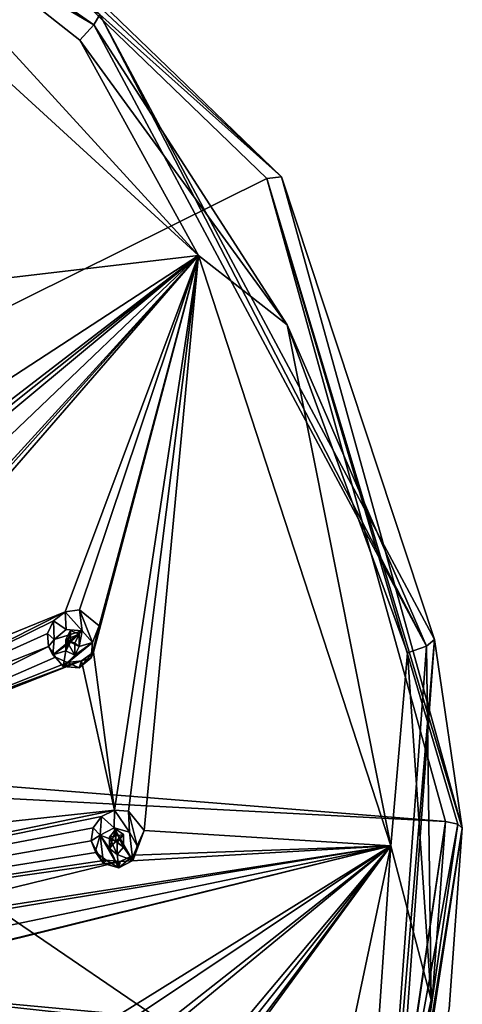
# Model space of a CAD drawing. Header units: millimetres. Extents: x -106 to 198, y -388 to 267.
# Tile 255 of 256: x 183 to 198, y 214 to 250. Entities that reach past the tile are written whole.
import ezdxf

# ---------------------------------------------------------------- set-up
doc = ezdxf.new("R2010")
doc.units = ezdxf.units.MM
doc.header["$LTSCALE"] = 52.148148
for name, color, linetype in [('5793', 7, 'CONTINUOUS'), ('5794', 7, 'CONTINUOUS'), ('5802', 7, 'CONTINUOUS'), ('5810', 7, 'CONTINUOUS'), ('5829', 7, 'CONTINUOUS'), ('5830', 7, 'CONTINUOUS'), ('5844', 7, 'CONTINUOUS'), ('5906', 7, 'CONTINUOUS'), ('5907', 7, 'CONTINUOUS'), ('5908', 7, 'CONTINUOUS'), ('5909', 7, 'CONTINUOUS'), ('5910', 7, 'CONTINUOUS'), ('5911', 7, 'CONTINUOUS'), ('5912', 7, 'CONTINUOUS'), ('5913', 7, 'CONTINUOUS'), ('5914', 7, 'CONTINUOUS'), ('5915', 7, 'CONTINUOUS'), ('6361', 7, 'CONTINUOUS'), ('6376', 7, 'CONTINUOUS'), ('6379', 7, 'CONTINUOUS')]:
    doc.layers.add(name, color=color, linetype=linetype)

msp = doc.modelspace()

# ---------------------------------------------------------------- linework, layer by layer
at = {"layer": '5793', "linetype": 'CONTINUOUS'}
for points in [[(173.945, 260.808, -0.948), (191.474, 243.876, -5.485), (150, 223.267, -21.09), (173.945, 260.808, -0.948)], [(191.474, 243.876, -5.485), (197.891, 220.746, -11.682), (150, 223.267, -21.09), (191.474, 243.876, -5.485)], [(150, 223.267, -21.09), (197.891, 220.746, -11.682), (174.434, 222.631, -18.714), (150, 223.267, -21.09)]]:
    msp.add_3dface(points, dxfattribs=at)
at = {"layer": '5794', "linetype": 'CONTINUOUS'}
for points in [[(174.25, 261.079, 0.078), (185.477, 249.775, 7.754), (192.002, 243.932, -4.517), (174.25, 261.079, 0.078)], [(185.477, 249.775, 7.754), (197.501, 227.29, 1.729), (192.002, 243.932, -4.517), (185.477, 249.775, 7.754)], [(192.002, 243.932, -4.517), (197.501, 227.29, 1.729), (198.5, 220.508, -10.793), (192.002, 243.932, -4.517)], [(197.501, 227.29, 1.729), (195.663, 202.045, -5.035), (198.5, 220.508, -10.793), (197.501, 227.29, 1.729)], [(198.5, 220.508, -10.793), (195.663, 202.045, -5.035), (198.032, 214.015, -12.526), (198.5, 220.508, -10.793)]]:
    msp.add_3dface(points, dxfattribs=at)
at = {"layer": '5802', "linetype": 'CONTINUOUS'}
for points in [[(173.366, 210.266, -21.411), (174.434, 222.631, -18.714), (195.997, 207.906, -15.118), (173.366, 210.266, -21.411)], [(174.434, 222.631, -18.714), (197.891, 220.746, -11.682), (195.997, 207.906, -15.118), (174.434, 222.631, -18.714)], [(195.997, 207.906, -15.118), (197.891, 220.746, -11.682), (196.019, 207.979, -15.099), (195.997, 207.906, -15.118)], [(197.891, 220.746, -11.682), (196.041, 208.052, -15.079), (196.019, 207.979, -15.099), (197.891, 220.746, -11.682)], [(196.041, 208.052, -15.079), (197.891, 220.746, -11.682), (197.42, 214.336, -13.396), (196.041, 208.052, -15.079)]]:
    msp.add_3dface(points, dxfattribs=at)
at = {"layer": '5810', "linetype": 'CONTINUOUS'}
for points in [[(189.021, 241.102, 6.465), (174.713, 256.756, 10.66), (172.31, 256.43, 10.572), (189.021, 241.102, 6.465)], [(184.754, 248.849, 8.541), (174.713, 256.756, 10.66), (189.021, 241.102, 6.465), (184.754, 248.849, 8.541)], [(192.21, 238.615, 5.799), (184.754, 248.849, 8.541), (189.021, 241.102, 6.465), (192.21, 238.615, 5.799)], [(195.938, 219.87, 0.776), (192.21, 238.615, 5.799), (189.021, 241.102, 6.465), (195.938, 219.87, 0.776)], [(196.526, 226.817, 2.638), (192.21, 238.615, 5.799), (195.938, 219.87, 0.776), (196.526, 226.817, 2.638)], [(197.381, 214.331, -0.708), (196.526, 226.817, 2.638), (195.938, 219.87, 0.776), (197.381, 214.331, -0.708)], [(191.327, 198.06, -5.068), (194.712, 202.085, -3.989), (195.938, 219.87, 0.776), (191.327, 198.06, -5.068)], [(194.712, 202.085, -3.989), (197.381, 214.331, -0.708), (195.938, 219.87, 0.776), (194.712, 202.085, -3.989)]]:
    msp.add_3dface(points, dxfattribs=at)
at = {"layer": '5829', "linetype": 'CONTINUOUS'}
for points in [[(196.041, 208.052, -15.079), (197.42, 214.336, -13.396), (198.334, 220.651, -11.326), (196.041, 208.052, -15.079)], [(196.475, 207.837, -14.756), (196.041, 208.052, -15.079), (198.334, 220.651, -11.326), (196.475, 207.837, -14.756)], [(198.5, 220.508, -10.793), (196.475, 207.837, -14.756), (198.334, 220.651, -11.326), (198.5, 220.508, -10.793)], [(197.42, 214.336, -13.396), (197.891, 220.746, -11.682), (198.334, 220.651, -11.326), (197.42, 214.336, -13.396)], [(198.5, 220.508, -10.793), (198.032, 214.015, -12.526), (196.475, 207.837, -14.756), (198.5, 220.508, -10.793)]]:
    msp.add_3dface(points, dxfattribs=at)
at = {"layer": '5830', "linetype": 'CONTINUOUS'}
for points in [[(173.945, 260.808, -0.948), (174.25, 261.079, 0.078), (192.002, 243.932, -4.517), (173.945, 260.808, -0.948)], [(191.474, 243.876, -5.485), (173.945, 260.808, -0.948), (192.002, 243.932, -4.517), (191.474, 243.876, -5.485)], [(191.474, 243.876, -5.485), (192.002, 243.932, -4.517), (198.5, 220.508, -10.793), (191.474, 243.876, -5.485)], [(197.891, 220.746, -11.682), (191.474, 243.876, -5.485), (198.334, 220.651, -11.326), (197.891, 220.746, -11.682)], [(191.474, 243.876, -5.485), (198.5, 220.508, -10.793), (198.334, 220.651, -11.326), (191.474, 243.876, -5.485)]]:
    msp.add_3dface(points, dxfattribs=at)
at = {"layer": '5844', "linetype": 'CONTINUOUS'}
for points in [[(163.1, 262.938, 11.281), (163.021, 262.482, 11.891), (185.263, 249.399, 8.385), (163.1, 262.938, 11.281)], [(185.477, 249.775, 7.754), (163.1, 262.938, 11.281), (185.263, 249.399, 8.385), (185.477, 249.775, 7.754)], [(163.021, 262.482, 11.891), (174.713, 256.756, 10.66), (185.263, 249.399, 8.385), (163.021, 262.482, 11.891)], [(174.713, 256.756, 10.66), (184.754, 248.849, 8.541), (185.263, 249.399, 8.385), (174.713, 256.756, 10.66)], [(185.477, 249.775, 7.754), (185.263, 249.399, 8.385), (197.214, 227.05, 2.397), (185.477, 249.775, 7.754)], [(197.501, 227.29, 1.729), (185.477, 249.775, 7.754), (197.214, 227.05, 2.397), (197.501, 227.29, 1.729)], [(184.754, 248.849, 8.541), (192.21, 238.615, 5.799), (185.263, 249.399, 8.385), (184.754, 248.849, 8.541)], [(185.263, 249.399, 8.385), (192.21, 238.615, 5.799), (197.214, 227.05, 2.397), (185.263, 249.399, 8.385)], [(192.21, 238.615, 5.799), (196.526, 226.817, 2.638), (197.214, 227.05, 2.397), (192.21, 238.615, 5.799)], [(195.663, 202.045, -5.035), (197.501, 227.29, 1.729), (195.387, 201.957, -4.327), (195.663, 202.045, -5.035)], [(197.501, 227.29, 1.729), (197.214, 227.05, 2.397), (195.387, 201.957, -4.327), (197.501, 227.29, 1.729)], [(197.214, 227.05, 2.397), (197.381, 214.331, -0.708), (195.387, 201.957, -4.327), (197.214, 227.05, 2.397)], [(196.526, 226.817, 2.638), (197.381, 214.331, -0.708), (197.214, 227.05, 2.397), (196.526, 226.817, 2.638)], [(197.381, 214.331, -0.708), (194.712, 202.085, -3.989), (195.387, 201.957, -4.327), (197.381, 214.331, -0.708)]]:
    msp.add_3dface(points, dxfattribs=at)
at = {"layer": '5906', "linetype": 'CONTINUOUS'}
for points in [[(185.21, 227.189, 8.476), (185.165, 226.636, 8.327), (185.448, 227.781, 6.564), (185.21, 227.189, 8.476)], [(185.448, 227.781, 6.564), (185.165, 226.636, 8.327), (185.253, 226.838, 6.482), (185.448, 227.781, 6.564)], [(183.784, 226.741, 8.356), (183.625, 227.037, 7.053), (183.884, 226.656, 6.907), (183.784, 226.741, 8.356)], [(184.157, 226.32, 8.243), (183.784, 226.741, 8.356), (183.884, 226.656, 6.907), (184.157, 226.32, 8.243)], [(184.316, 226.464, 6.734), (184.157, 226.32, 8.243), (183.884, 226.656, 6.907), (184.316, 226.464, 6.734)], [(185.165, 226.636, 8.327), (184.729, 226.276, 8.231), (185.253, 226.838, 6.482), (185.165, 226.636, 8.327)], [(185.253, 226.838, 6.482), (184.729, 226.276, 8.231), (184.822, 226.525, 6.576), (185.253, 226.838, 6.482)], [(184.729, 226.276, 8.231), (184.157, 226.32, 8.243), (184.316, 226.464, 6.734), (184.729, 226.276, 8.231)], [(184.822, 226.525, 6.576), (184.729, 226.276, 8.231), (184.316, 226.464, 6.734), (184.822, 226.525, 6.576)]]:
    msp.add_3dface(points, dxfattribs=at)
at = {"layer": '5907', "linetype": 'CONTINUOUS'}
for points in [[(183.829, 227.294, 8.504), (183.784, 226.741, 8.356), (184.838, 227.611, 8.589), (183.829, 227.294, 8.504)], [(184.838, 227.611, 8.589), (183.784, 226.741, 8.356), (184.42, 227.195, 8.477), (184.838, 227.611, 8.589)], [(184.265, 227.654, 8.6), (183.829, 227.294, 8.504), (184.838, 227.611, 8.589), (184.265, 227.654, 8.6)], [(184.735, 227.04, 8.436), (184.838, 227.611, 8.589), (184.42, 227.195, 8.477), (184.735, 227.04, 8.436)], [(185.21, 227.189, 8.476), (184.838, 227.611, 8.589), (184.735, 227.04, 8.436), (185.21, 227.189, 8.476)], [(184.42, 227.195, 8.477), (183.784, 226.741, 8.356), (184.259, 226.891, 8.396), (184.42, 227.195, 8.477)], [(184.157, 226.32, 8.243), (185.165, 226.636, 8.327), (185.21, 227.189, 8.476), (184.157, 226.32, 8.243)], [(184.157, 226.32, 8.243), (185.21, 227.189, 8.476), (184.574, 226.736, 8.354), (184.157, 226.32, 8.243)], [(185.21, 227.189, 8.476), (184.735, 227.04, 8.436), (184.574, 226.736, 8.354), (185.21, 227.189, 8.476)], [(183.784, 226.741, 8.356), (184.157, 226.32, 8.243), (184.259, 226.891, 8.396), (183.784, 226.741, 8.356)], [(184.259, 226.891, 8.396), (184.157, 226.32, 8.243), (184.574, 226.736, 8.354), (184.259, 226.891, 8.396)], [(184.157, 226.32, 8.243), (184.729, 226.276, 8.231), (185.165, 226.636, 8.327), (184.157, 226.32, 8.243)]]:
    msp.add_3dface(points, dxfattribs=at)
at = {"layer": '5908', "linetype": 'CONTINUOUS'}
for points in [[(184.735, 227.04, 8.436), (184.735, 227.489, 6.76), (184.574, 227.162, 6.762), (184.735, 227.04, 8.436)], [(184.259, 226.891, 8.396), (184.574, 226.736, 8.354), (184.259, 227.295, 6.887), (184.259, 226.891, 8.396)], [(184.259, 227.295, 6.887), (184.574, 226.736, 8.354), (184.574, 227.162, 6.762), (184.259, 227.295, 6.887)], [(184.574, 226.736, 8.354), (184.735, 227.04, 8.436), (184.574, 227.162, 6.762), (184.574, 226.736, 8.354)]]:
    msp.add_3dface(points, dxfattribs=at)
at = {"layer": '5909', "linetype": 'CONTINUOUS'}
for points in [[(183.81, 227.967, 7.137), (184.265, 227.654, 8.6), (184.23, 228.284, 7.047), (183.81, 227.967, 7.137)], [(184.23, 228.284, 7.047), (184.838, 227.611, 8.589), (184.742, 228.356, 6.888), (184.23, 228.284, 7.047)], [(184.265, 227.654, 8.6), (184.838, 227.611, 8.589), (184.23, 228.284, 7.047), (184.265, 227.654, 8.6)], [(185.21, 227.189, 8.476), (185.448, 227.781, 6.564), (184.742, 228.356, 6.888), (185.21, 227.189, 8.476)], [(184.838, 227.611, 8.589), (185.21, 227.189, 8.476), (184.742, 228.356, 6.888), (184.838, 227.611, 8.589)], [(183.596, 227.512, 7.137), (183.829, 227.294, 8.504), (183.81, 227.967, 7.137), (183.596, 227.512, 7.137)], [(183.829, 227.294, 8.504), (184.265, 227.654, 8.6), (183.81, 227.967, 7.137), (183.829, 227.294, 8.504)], [(183.625, 227.037, 7.053), (183.829, 227.294, 8.504), (183.596, 227.512, 7.137), (183.625, 227.037, 7.053)], [(183.625, 227.037, 7.053), (183.784, 226.741, 8.356), (183.829, 227.294, 8.504), (183.625, 227.037, 7.053)]]:
    msp.add_3dface(points, dxfattribs=at)
at = {"layer": '5910', "linetype": 'CONTINUOUS'}
for points in [[(184.42, 227.195, 8.477), (184.259, 226.891, 8.396), (184.419, 227.621, 6.885), (184.42, 227.195, 8.477)], [(184.259, 226.891, 8.396), (184.259, 227.295, 6.887), (184.419, 227.621, 6.885), (184.259, 226.891, 8.396)], [(184.735, 227.489, 6.76), (184.42, 227.195, 8.477), (184.419, 227.621, 6.885), (184.735, 227.489, 6.76)], [(184.735, 227.04, 8.436), (184.42, 227.195, 8.477), (184.735, 227.489, 6.76), (184.735, 227.04, 8.436)]]:
    msp.add_3dface(points, dxfattribs=at)
at = {"layer": '5911', "linetype": 'CONTINUOUS'}
for points in [[(186.82, 219.876, 6.516), (186.656, 219.345, 6.374), (187.068, 220.419, 4.591), (186.82, 219.876, 6.516)], [(187.068, 220.419, 4.591), (186.656, 219.345, 6.374), (186.683, 219.535, 4.525), (187.068, 220.419, 4.591)], [(185.328, 219.725, 6.476), (185.162, 220.054, 5.182), (185.331, 219.629, 5.024), (185.328, 219.725, 6.476)], [(185.602, 219.238, 6.345), (185.328, 219.725, 6.476), (185.331, 219.629, 5.024), (185.602, 219.238, 6.345)], [(185.705, 219.355, 4.829), (185.602, 219.238, 6.345), (185.331, 219.629, 5.024), (185.705, 219.355, 4.829)], [(186.152, 219.08, 6.303), (185.602, 219.238, 6.345), (185.705, 219.355, 4.829), (186.152, 219.08, 6.303)], [(186.204, 219.315, 4.644), (186.152, 219.08, 6.303), (185.705, 219.355, 4.829), (186.204, 219.315, 4.644)], [(186.656, 219.345, 6.374), (186.152, 219.08, 6.303), (186.683, 219.535, 4.525), (186.656, 219.345, 6.374)], [(186.683, 219.535, 4.525), (186.152, 219.08, 6.303), (186.204, 219.315, 4.644), (186.683, 219.535, 4.525)]]:
    msp.add_3dface(points, dxfattribs=at)
at = {"layer": '5912', "linetype": 'CONTINUOUS'}
for points in [[(185.995, 220.521, 6.689), (185.491, 220.257, 6.618), (186.047, 220.041, 6.56), (185.995, 220.521, 6.689)], [(185.995, 220.521, 6.689), (186.656, 219.345, 6.374), (186.546, 220.364, 6.647), (185.995, 220.521, 6.689)], [(186.656, 219.345, 6.374), (185.995, 220.521, 6.689), (186.322, 219.826, 6.503), (186.656, 219.345, 6.374)], [(186.322, 219.826, 6.503), (185.995, 220.521, 6.689), (186.047, 220.041, 6.56), (186.322, 219.826, 6.503)], [(186.656, 219.345, 6.374), (186.82, 219.876, 6.516), (186.546, 220.364, 6.647), (186.656, 219.345, 6.374)], [(185.328, 219.725, 6.476), (185.602, 219.238, 6.345), (185.491, 220.257, 6.618), (185.328, 219.725, 6.476)], [(185.602, 219.238, 6.345), (186.152, 219.08, 6.303), (185.491, 220.257, 6.618), (185.602, 219.238, 6.345)], [(185.491, 220.257, 6.618), (186.152, 219.08, 6.303), (185.825, 219.775, 6.489), (185.491, 220.257, 6.618)], [(186.047, 220.041, 6.56), (185.491, 220.257, 6.618), (185.825, 219.775, 6.489), (186.047, 220.041, 6.56)], [(185.825, 219.775, 6.489), (186.152, 219.08, 6.303), (186.1, 219.561, 6.431), (185.825, 219.775, 6.489)], [(186.656, 219.345, 6.374), (186.322, 219.826, 6.503), (186.1, 219.561, 6.431), (186.656, 219.345, 6.374)], [(186.152, 219.08, 6.303), (186.656, 219.345, 6.374), (186.1, 219.561, 6.431), (186.152, 219.08, 6.303)]]:
    msp.add_3dface(points, dxfattribs=at)
at = {"layer": '5913', "linetype": 'CONTINUOUS'}
for points in [[(185.825, 219.775, 6.489), (186.1, 219.561, 6.431), (185.825, 220.18, 4.98), (185.825, 219.775, 6.489)], [(185.825, 220.18, 4.98), (186.1, 219.561, 6.431), (186.099, 219.987, 4.839), (185.825, 220.18, 4.98)], [(186.322, 219.826, 6.503), (186.322, 220.275, 4.827), (186.099, 219.987, 4.839), (186.322, 219.826, 6.503)], [(186.1, 219.561, 6.431), (186.322, 219.826, 6.503), (186.099, 219.987, 4.839), (186.1, 219.561, 6.431)]]:
    msp.add_3dface(points, dxfattribs=at)
at = {"layer": '5914', "linetype": 'CONTINUOUS'}
for points in [[(185.534, 220.927, 5.251), (185.995, 220.521, 6.689), (186.004, 221.154, 5.137), (185.534, 220.927, 5.251)], [(185.995, 220.521, 6.689), (186.546, 220.364, 6.647), (186.004, 221.154, 5.137), (185.995, 220.521, 6.689)], [(186.004, 221.154, 5.137), (186.546, 220.364, 6.647), (186.51, 221.122, 4.95), (186.004, 221.154, 5.137)], [(186.82, 219.876, 6.516), (187.068, 220.419, 4.591), (186.51, 221.122, 4.95), (186.82, 219.876, 6.516)], [(186.546, 220.364, 6.647), (186.82, 219.876, 6.516), (186.51, 221.122, 4.95), (186.546, 220.364, 6.647)], [(185.234, 220.524, 5.264), (185.491, 220.257, 6.618), (185.534, 220.927, 5.251), (185.234, 220.524, 5.264)], [(185.491, 220.257, 6.618), (185.995, 220.521, 6.689), (185.534, 220.927, 5.251), (185.491, 220.257, 6.618)], [(185.162, 220.054, 5.182), (185.491, 220.257, 6.618), (185.234, 220.524, 5.264), (185.162, 220.054, 5.182)], [(185.162, 220.054, 5.182), (185.328, 219.725, 6.476), (185.491, 220.257, 6.618), (185.162, 220.054, 5.182)]]:
    msp.add_3dface(points, dxfattribs=at)
at = {"layer": '5915', "linetype": 'CONTINUOUS'}
for points in [[(186.047, 220.041, 6.56), (185.825, 219.775, 6.489), (186.047, 220.467, 4.968), (186.047, 220.041, 6.56)], [(185.825, 219.775, 6.489), (185.825, 220.18, 4.98), (186.047, 220.467, 4.968), (185.825, 219.775, 6.489)], [(186.322, 220.275, 4.827), (186.047, 220.041, 6.56), (186.047, 220.467, 4.968), (186.322, 220.275, 4.827)], [(186.322, 219.826, 6.503), (186.047, 220.041, 6.56), (186.322, 220.275, 4.827), (186.322, 219.826, 6.503)]]:
    msp.add_3dface(points, dxfattribs=at)
at = {"layer": '6361', "linetype": 'CONTINUOUS'}
for points in [[(189.021, 241.102, 6.465), (172.31, 256.43, 10.572), (177.899, 239.804, 9.956), (189.021, 241.102, 6.465)], [(189.021, 241.102, 6.465), (181.918, 233.301, 8.391), (164.477, 220.675, 10.213), (189.021, 241.102, 6.465)], [(189.021, 241.102, 6.465), (164.477, 220.675, 10.213), (173.963, 224.263, 9.219), (189.021, 241.102, 6.465)], [(189.021, 241.102, 6.465), (177.899, 239.804, 9.956), (171.21, 229.483, 10.618), (189.021, 241.102, 6.465)], [(180.96, 234.903, 8.821), (189.021, 241.102, 6.465), (171.21, 229.483, 10.618), (180.96, 234.903, 8.821)], [(189.021, 241.102, 6.465), (173.963, 224.263, 9.219), (174.477, 224.325, 9.114), (189.021, 241.102, 6.465)], [(184.23, 228.284, 7.047), (189.021, 241.102, 6.465), (174.477, 224.325, 9.114), (184.23, 228.284, 7.047)], [(189.021, 241.102, 6.465), (180.96, 234.903, 8.821), (181.455, 235.077, 8.689), (189.021, 241.102, 6.465)], [(182.279, 234.657, 8.406), (189.021, 241.102, 6.465), (181.455, 235.077, 8.689), (182.279, 234.657, 8.406)], [(189.021, 241.102, 6.465), (182.281, 233.695, 8.319), (181.918, 233.301, 8.391), (189.021, 241.102, 6.465)], [(189.021, 241.102, 6.465), (182.279, 234.657, 8.406), (182.281, 233.695, 8.319), (189.021, 241.102, 6.465)], [(189.021, 241.102, 6.465), (184.23, 228.284, 7.047), (184.742, 228.356, 6.888), (189.021, 241.102, 6.465)], [(185.448, 227.781, 6.564), (189.021, 241.102, 6.465), (184.742, 228.356, 6.888), (185.448, 227.781, 6.564)], [(189.021, 241.102, 6.465), (185.448, 227.781, 6.564), (185.253, 226.838, 6.482), (189.021, 241.102, 6.465)], [(189.021, 241.102, 6.465), (185.253, 226.838, 6.482), (186.004, 221.154, 5.137), (189.021, 241.102, 6.465)], [(189.021, 241.102, 6.465), (186.004, 221.154, 5.137), (186.51, 221.122, 4.95), (189.021, 241.102, 6.465)], [(187.068, 220.419, 4.591), (189.021, 241.102, 6.465), (186.51, 221.122, 4.95), (187.068, 220.419, 4.591)], [(195.938, 219.87, 0.776), (189.021, 241.102, 6.465), (187.068, 220.419, 4.591), (195.938, 219.87, 0.776)], [(175.203, 223.727, 8.833), (184.23, 228.284, 7.047), (174.477, 224.325, 9.114), (175.203, 223.727, 8.833)], [(183.81, 227.967, 7.137), (184.23, 228.284, 7.047), (175.203, 223.727, 8.833), (183.81, 227.967, 7.137)], [(183.596, 227.512, 7.137), (183.81, 227.967, 7.137), (175.203, 223.727, 8.833), (183.596, 227.512, 7.137)], [(183.625, 227.037, 7.053), (183.596, 227.512, 7.137), (175.203, 223.727, 8.833), (183.625, 227.037, 7.053)], [(183.884, 226.656, 6.907), (183.625, 227.037, 7.053), (174.998, 222.776, 8.699), (183.884, 226.656, 6.907)], [(183.625, 227.037, 7.053), (175.203, 223.727, 8.833), (174.998, 222.776, 8.699), (183.625, 227.037, 7.053)], [(184.316, 226.464, 6.734), (183.884, 226.656, 6.907), (174.998, 222.776, 8.699), (184.316, 226.464, 6.734)], [(185.253, 226.838, 6.482), (184.822, 226.525, 6.576), (186.004, 221.154, 5.137), (185.253, 226.838, 6.482)], [(186.004, 221.154, 5.137), (184.822, 226.525, 6.576), (164.564, 218.833, 9.791), (186.004, 221.154, 5.137)], [(184.822, 226.525, 6.576), (165.003, 219.112, 9.795), (164.564, 218.833, 9.791), (184.822, 226.525, 6.576)], [(165.003, 219.112, 9.795), (184.822, 226.525, 6.576), (174.563, 222.48, 8.741), (165.003, 219.112, 9.795)], [(184.822, 226.525, 6.576), (174.998, 222.776, 8.699), (174.563, 222.48, 8.741), (184.822, 226.525, 6.576)], [(184.822, 226.525, 6.576), (184.316, 226.464, 6.734), (174.998, 222.776, 8.699), (184.822, 226.525, 6.576)], [(156.5, 215.034, 9.636), (185.534, 220.927, 5.251), (186.004, 221.154, 5.137), (156.5, 215.034, 9.636)], [(156.5, 215.034, 9.636), (186.004, 221.154, 5.137), (164.564, 218.833, 9.791), (156.5, 215.034, 9.636)], [(156.5, 215.034, 9.636), (185.234, 220.524, 5.264), (185.534, 220.927, 5.251), (156.5, 215.034, 9.636)], [(156.5, 215.034, 9.636), (185.162, 220.054, 5.182), (185.234, 220.524, 5.264), (156.5, 215.034, 9.636)], [(195.938, 219.87, 0.776), (187.068, 220.419, 4.591), (186.683, 219.535, 4.525), (195.938, 219.87, 0.776)], [(185.162, 220.054, 5.182), (156.5, 215.034, 9.636), (185.331, 219.629, 5.024), (185.162, 220.054, 5.182)], [(156.5, 215.034, 9.636), (185.705, 219.355, 4.829), (185.331, 219.629, 5.024), (156.5, 215.034, 9.636)], [(195.938, 219.87, 0.776), (186.204, 219.315, 4.644), (175.512, 216.694, 7.191), (195.938, 219.87, 0.776)], [(186.204, 213.823, 3.172), (195.938, 219.87, 0.776), (175.512, 214.819, 6.689), (186.204, 213.823, 3.172)], [(195.938, 219.87, 0.776), (176.01, 214.973, 6.608), (175.512, 214.819, 6.689), (195.938, 219.87, 0.776)], [(195.938, 219.87, 0.776), (175.512, 216.694, 7.191), (176.01, 216.601, 7.044), (195.938, 219.87, 0.776)], [(195.938, 219.87, 0.776), (176.5, 215.817, 6.714), (176.01, 214.973, 6.608), (195.938, 219.87, 0.776)], [(176.5, 215.817, 6.714), (195.938, 219.87, 0.776), (176.01, 216.601, 7.044), (176.5, 215.817, 6.714)], [(191.327, 198.06, -5.068), (195.938, 219.87, 0.776), (184.742, 204.871, 0.595), (191.327, 198.06, -5.068)], [(195.938, 219.87, 0.776), (185.448, 205.531, 0.602), (184.742, 204.871, 0.595), (195.938, 219.87, 0.776)], [(195.938, 219.87, 0.776), (186.51, 212.104, 2.534), (184.822, 206.612, 1.24), (195.938, 219.87, 0.776)], [(195.938, 219.87, 0.776), (184.822, 206.612, 1.24), (185.253, 206.388, 1.002), (195.938, 219.87, 0.776)], [(185.448, 205.531, 0.602), (195.938, 219.87, 0.776), (185.253, 206.388, 1.002), (185.448, 205.531, 0.602)], [(195.938, 219.87, 0.776), (186.683, 219.535, 4.525), (186.204, 219.315, 4.644), (195.938, 219.87, 0.776)], [(195.938, 219.87, 0.776), (186.204, 213.823, 3.172), (186.683, 213.692, 2.959), (195.938, 219.87, 0.776)], [(195.938, 219.87, 0.776), (187.068, 212.893, 2.574), (186.51, 212.104, 2.534), (195.938, 219.87, 0.776)], [(187.068, 212.893, 2.574), (195.938, 219.87, 0.776), (186.683, 213.692, 2.959), (187.068, 212.893, 2.574)], [(156.5, 215.034, 9.636), (186.204, 219.315, 4.644), (185.705, 219.355, 4.829), (156.5, 215.034, 9.636)], [(186.204, 219.315, 4.644), (156.5, 215.034, 9.636), (175.512, 216.694, 7.191), (186.204, 219.315, 4.644)], [(164.565, 211.667, 7.871), (185.705, 213.695, 3.313), (175.512, 214.819, 6.689), (164.565, 211.667, 7.871)], [(185.705, 213.695, 3.313), (186.204, 213.823, 3.172), (175.512, 214.819, 6.689), (185.705, 213.695, 3.313)]]:
    msp.add_3dface(points, dxfattribs=at)
at = {"layer": '6376', "linetype": 'CONTINUOUS'}
for points in [[(185.825, 220.18, 4.98), (186.322, 220.275, 4.827), (186.047, 220.467, 4.968), (185.825, 220.18, 4.98)], [(186.322, 220.275, 4.827), (185.825, 220.18, 4.98), (186.099, 219.987, 4.839), (186.322, 220.275, 4.827)]]:
    msp.add_3dface(points, dxfattribs=at)
at = {"layer": '6379', "linetype": 'CONTINUOUS'}
for points in [[(184.259, 227.295, 6.887), (184.735, 227.489, 6.76), (184.419, 227.621, 6.885), (184.259, 227.295, 6.887)], [(184.735, 227.489, 6.76), (184.259, 227.295, 6.887), (184.574, 227.162, 6.762), (184.735, 227.489, 6.76)]]:
    msp.add_3dface(points, dxfattribs=at)

doc.saveas('drawing.dxf')
